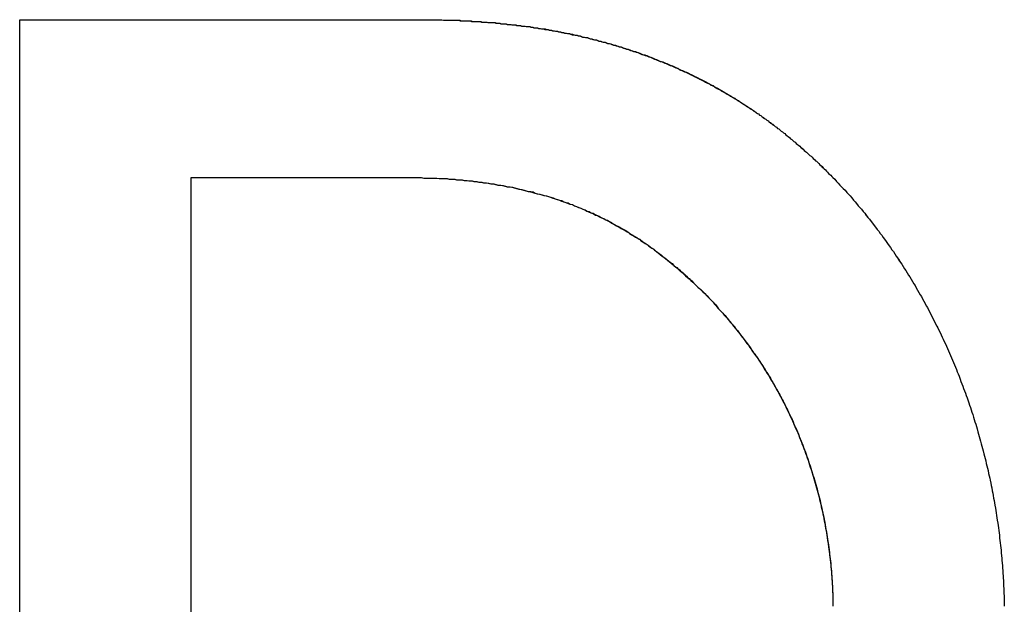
# Model space of a CAD drawing. Extents: x 744 to 2048, y 1140 to 2782.
# Tile 62 of 134: x 894.61 to 896.31, y 2447.52 to 2448.53. Entities that reach past the tile are written whole.
import ezdxf

# ---------------------------------------------------------------- set-up
doc = ezdxf.new("R2010")
doc.units = 0
doc.layers.add('KF_SONA_6_FRONT', color=7, linetype='CONTINUOUS')

# ---------------------------------------------------------------- blocks, each defined once
blk = doc.blocks.new('KF_SONA_6_FRONT')
at = {"layer": 'KF_SONA_6_FRONT'}
for p, q in [((-2.807876, -178.060291), (-2.085746, -178.060291)), ((-2.807876, -180.102467), (-2.807876, -178.060291)), ((-2.807876, -178.060291), (-2.085746, -178.060291)), ((-2.807876, -180.102467), (-2.807876, -178.060291)), ((-2.511023, -179.830113), (-2.511023, -178.333219)), ((-2.511023, -178.333219), (-2.144025, -178.333219)), ((-2.511023, -178.333219), (-2.144025, -178.333219)), ((-2.511023, -179.830113), (-2.511023, -178.333219))]:
    blk.add_line(p, q, dxfattribs=at)
for points in [[(-2.08575, -178.06, 0), (-2.08285, -178.06, 0), (-2.07995, -178.06, 0), (-2.07706, -178.06, 0), (-2.07418, -178.061, 0), (-2.07129, -178.061, 0), (-2.06841, -178.061, 0), (-2.06554, -178.061, 0), (-2.06266, -178.061, 0), (-2.05979, -178.061, 0), (-2.05693, -178.061, 0), (-2.05406, -178.061, 0), (-2.0512, -178.061, 0), (-2.04835, -178.061, 0), (-2.04549, -178.062, 0), (-2.04264, -178.062, 0), (-2.0398, -178.062, 0), (-2.03695, -178.062, 0), (-2.03411, -178.062, 0), (-2.03128, -178.062, 0), (-2.02844, -178.062, 0), (-2.02561, -178.063, 0), (-2.02279, -178.063, 0), (-2.01997, -178.063, 0), (-2.01715, -178.063, 0), (-2.01433, -178.063, 0), (-2.01152, -178.063, 0), (-2.00871, -178.064, 0), (-2.0059, -178.064, 0), (-2.0031, -178.064, 0), (-2.0003, -178.064, 0), (-1.99751, -178.065, 0), (-1.99472, -178.065, 0), (-1.99193, -178.065, 0), (-1.98914, -178.065, 0), (-1.98636, -178.065, 0), (-1.98358, -178.066, 0), (-1.98081, -178.066, 0), (-1.97804, -178.066, 0), (-1.97527, -178.067, 0), (-1.97251, -178.067, 0), (-1.96975, -178.067, 0), (-1.96699, -178.067, 0), (-1.96424, -178.068, 0), (-1.96149, -178.068, 0), (-1.95874, -178.068, 0), (-1.956, -178.069, 0), (-1.95326, -178.069, 0), (-1.95052, -178.069, 0), (-1.94779, -178.07, 0), (-1.94506, -178.07, 0), (-1.94233, -178.07, 0), (-1.93961, -178.071, 0), (-1.93689, -178.071, 0), (-1.93417, -178.071, 0), (-1.93146, -178.072, 0), (-1.92875, -178.072, 0), (-1.92605, -178.072, 0), (-1.92334, -178.073, 0), (-1.92065, -178.073, 0), (-1.91795, -178.074, 0), (-1.91526, -178.074, 0), (-1.91257, -178.074, 0), (-1.90989, -178.075, 0), (-1.90721, -178.075, 0), (-1.90453, -178.076, 0), (-1.90186, -178.076, 0), (-1.89919, -178.077, 0), (-1.89652, -178.077, 0), (-1.89386, -178.077, 0), (-1.8912, -178.078, 0), (-1.88854, -178.078, 0), (-1.88589, -178.079, 0), (-1.88324, -178.079, 0), (-1.88059, -178.08, 0), (-1.87795, -178.08, 0), (-1.87531, -178.081, 0), (-1.87268, -178.081, 0), (-1.87005, -178.082, 0), (-1.86742, -178.082, 0), (-1.86479, -178.083, 0), (-1.86217, -178.083, 0), (-1.85956, -178.084, 0), (-1.85694, -178.084, 0), (-1.85433, -178.085, 0), (-1.85173, -178.086, 0), (-1.84912, -178.086, 0), (-1.84652, -178.087, 0), (-1.84393, -178.087, 0), (-1.84133, -178.088, 0), (-1.83875, -178.088, 0), (-1.83616, -178.089, 0), (-1.83358, -178.09, 0), (-1.831, -178.09, 0), (-1.82843, -178.091, 0), (-1.82585, -178.091, 0), (-1.82329, -178.092, 0), (-1.82072, -178.093, 0), (-1.81816, -178.093, 0), (-1.81561, -178.094, 0), (-1.81305, -178.095, 0), (-1.8105, -178.095, 0), (-1.80796, -178.096, 0), (-1.80542, -178.097, 0), (-1.80288, -178.097, 0), (-1.80034, -178.098, 0), (-1.79781, -178.099, 0), (-1.79528, -178.099, 0), (-1.79276, -178.1, 0), (-1.79024, -178.101, 0), (-1.78772, -178.101, 0), (-1.78521, -178.102, 0), (-1.7827, -178.103, 0), (-1.78019, -178.104, 0), (-1.77769, -178.104, 0), (-1.77519, -178.105, 0), (-1.77269, -178.106, 0), (-1.7702, -178.107, 0), (-1.76771, -178.107, 0), (-1.76523, -178.108, 0), (-1.76275, -178.109, 0), (-1.76027, -178.11, 0), (-1.75779, -178.111, 0), (-1.75532, -178.111, 0), (-1.75286, -178.112, 0), (-1.75039, -178.113, 0), (-1.74794, -178.114, 0), (-1.74548, -178.115, 0), (-1.74303, -178.115, 0), (-1.74058, -178.116, 0), (-1.73813, -178.117, 0), (-1.73569, -178.118, 0), (-1.73326, -178.119, 0), (-1.73082, -178.12, 0), (-1.72839, -178.121, 0), (-1.72597, -178.121, 0), (-1.72354, -178.122, 0), (-1.72112, -178.123, 0), (-1.71871, -178.124, 0), (-1.7163, -178.125, 0), (-1.71389, -178.126, 0), (-1.71149, -178.127, 0), (-1.70908, -178.128, 0), (-1.70669, -178.129, 0), (-1.70429, -178.13, 0), (-1.7019, -178.131, 0), (-1.69952, -178.132, 0), (-1.69714, -178.132, 0), (-1.69476, -178.133, 0), (-1.69238, -178.134, 0), (-1.69001, -178.135, 0), (-1.68764, -178.136, 0), (-1.68528, -178.137, 0), (-1.68292, -178.138, 0), (-1.68056, -178.139, 0), (-1.67821, -178.14, 0), (-1.67586, -178.141, 0), (-1.67352, -178.142, 0), (-1.67117, -178.143, 0), (-1.66884, -178.144, 0), (-1.6665, -178.146, 0), (-1.66417, -178.147, 0), (-1.66184, -178.148, 0), (-1.65952, -178.149, 0), (-1.6572, -178.15, 0), (-1.65489, -178.151, 0), (-1.65257, -178.152, 0), (-1.65026, -178.153, 0), (-1.64796, -178.154, 0), (-1.64566, -178.155, 0), (-1.64336, -178.156, 0), (-1.64107, -178.157, 0), (-1.63878, -178.159, 0), (-1.63649, -178.16, 0), (-1.63421, -178.161, 0), (-1.63193, -178.162, 0), (-1.62966, -178.163, 0), (-1.62739, -178.164, 0), (-1.62512, -178.165, 0), (-1.62285, -178.167, 0), (-1.62059, -178.168, 0), (-1.61834, -178.169, 0), (-1.61609, -178.17, 0), (-1.61384, -178.171, 0), (-1.61159, -178.173, 0), (-1.60935, -178.174, 0), (-1.60711, -178.175, 0), (-1.60488, -178.176, 0), (-1.60265, -178.178, 0), (-1.60042, -178.179, 0), (-1.5982, -178.18, 0), (-1.59598, -178.181, 0), (-1.59377, -178.183, 0), (-1.59155, -178.184, 0), (-1.58935, -178.185, 0), (-1.58714, -178.186, 0), (-1.58494, -178.188, 0), (-1.58275, -178.189, 0), (-1.58055, -178.19, 0), (-1.57836, -178.192, 0), (-1.57618, -178.193, 0), (-1.574, -178.194, 0), (-1.57182, -178.195, 0), (-1.56965, -178.197, 0), (-1.56748, -178.198, 0), (-1.56531, -178.2, 0), (-1.56315, -178.201, 0), (-1.56099, -178.202, 0), (-1.55883, -178.204, 0), (-1.55668, -178.205, 0), (-1.55453, -178.206, 0), (-1.55239, -178.208, 0), (-1.55025, -178.209, 0), (-1.54811, -178.211, 0), (-1.54598, -178.212, 0), (-1.54385, -178.213, 0), (-1.54172, -178.215, 0), (-1.5396, -178.216, 0), (-1.53748, -178.218, 0), (-1.53537, -178.219, 0), (-1.53326, -178.221, 0), (-1.53115, -178.222, 0), (-1.52905, -178.223, 0), (-1.52695, -178.225, 0), (-1.52485, -178.226, 0), (-1.52276, -178.228, 0), (-1.52067, -178.229, 0), (-1.51859, -178.231, 0), (-1.51651, -178.232, 0), (-1.51443, -178.234, 0), (-1.51236, -178.235, 0), (-1.51029, -178.237, 0), (-1.50822, -178.239, 0), (-1.50616, -178.24, 0), (-1.5041, -178.242, 0), (-1.50205, -178.243, 0), (-1.5, -178.245, 0), (-1.49795, -178.246, 0), (-1.49591, -178.248, 0), (-1.49387, -178.249, 0), (-1.49183, -178.251, 0), (-1.4898, -178.253, 0), (-1.48777, -178.254, 0), (-1.48575, -178.256, 0), (-1.48372, -178.257, 0), (-1.48171, -178.259, 0), (-1.47969, -178.261, 0), (-1.47768, -178.262, 0), (-1.47568, -178.264, 0), (-1.47367, -178.266, 0), (-1.47167, -178.267, 0), (-1.46968, -178.269, 0), (-1.46769, -178.271, 0), (-1.4657, -178.272, 0), (-1.46371, -178.274, 0), (-1.46173, -178.276, 0), (-1.45976, -178.277, 0), (-1.45778, -178.279, 0), (-1.45581, -178.281, 0), (-1.45385, -178.282, 0), (-1.45188, -178.284, 0), (-1.44993, -178.286, 0), (-1.44797, -178.288, 0), (-1.44602, -178.289, 0), (-1.44407, -178.291, 0), (-1.44213, -178.293, 0), (-1.44019, -178.295, 0), (-1.43825, -178.296, 0), (-1.43632, -178.298, 0), (-1.43439, -178.3, 0), (-1.43246, -178.302, 0), (-1.43054, -178.304, 0), (-1.42862, -178.305, 0), (-1.4267, -178.307, 0), (-1.42479, -178.309, 0), (-1.42288, -178.311, 0), (-1.42098, -178.313, 0), (-1.41908, -178.314, 0), (-1.41718, -178.316, 0), (-1.41529, -178.318, 0), (-1.4134, -178.32, 0), (-1.41151, -178.322, 0), (-1.40963, -178.324, 0), (-1.40775, -178.326, 0), (-1.40587, -178.328, 0), (-1.404, -178.329, 0), (-1.40213, -178.331, 0), (-1.40027, -178.333, 0)], [(-2.08575, -178.06, 0), (-2.08289, -178.06, 0), (-2.08005, -178.06, 0), (-2.0772, -178.06, 0), (-2.07436, -178.061, 0), (-2.07152, -178.061, 0), (-2.06868, -178.061, 0), (-2.06585, -178.061, 0), (-2.06302, -178.061, 0), (-2.06019, -178.061, 0), (-2.05736, -178.061, 0), (-2.05454, -178.061, 0), (-2.05172, -178.061, 0), (-2.0489, -178.061, 0), (-2.04608, -178.061, 0), (-2.04327, -178.062, 0), (-2.04046, -178.062, 0), (-2.03765, -178.062, 0), (-2.03485, -178.062, 0), (-2.03205, -178.062, 0), (-2.02925, -178.062, 0), (-2.02645, -178.062, 0), (-2.02366, -178.063, 0), (-2.02087, -178.063, 0), (-2.01808, -178.063, 0), (-2.0153, -178.063, 0), (-2.01252, -178.063, 0), (-2.00974, -178.063, 0), (-2.00696, -178.064, 0), (-2.00419, -178.064, 0), (-2.00142, -178.064, 0), (-1.99865, -178.064, 0), (-1.99588, -178.065, 0), (-1.99312, -178.065, 0), (-1.99036, -178.065, 0), (-1.98761, -178.065, 0), (-1.98485, -178.065, 0), (-1.9821, -178.066, 0), (-1.97935, -178.066, 0), (-1.97661, -178.066, 0), (-1.97387, -178.067, 0), (-1.97113, -178.067, 0), (-1.96839, -178.067, 0), (-1.96566, -178.067, 0), (-1.96293, -178.068, 0), (-1.9602, -178.068, 0), (-1.95748, -178.068, 0), (-1.95476, -178.069, 0), (-1.95204, -178.069, 0), (-1.94932, -178.069, 0), (-1.94661, -178.07, 0), (-1.9439, -178.07, 0), (-1.94119, -178.07, 0), (-1.93849, -178.071, 0), (-1.93579, -178.071, 0), (-1.93309, -178.071, 0), (-1.93039, -178.072, 0), (-1.9277, -178.072, 0), (-1.92501, -178.072, 0), (-1.92233, -178.073, 0), (-1.91964, -178.073, 0), (-1.91696, -178.074, 0), (-1.91429, -178.074, 0), (-1.91161, -178.074, 0), (-1.90894, -178.075, 0), (-1.90627, -178.075, 0), (-1.90361, -178.076, 0), (-1.90095, -178.076, 0), (-1.89829, -178.076, 0), (-1.89563, -178.077, 0), (-1.89298, -178.077, 0), (-1.89033, -178.078, 0), (-1.88768, -178.078, 0), (-1.88504, -178.079, 0), (-1.8824, -178.079, 0), (-1.87976, -178.08, 0), (-1.87713, -178.08, 0), (-1.8745, -178.081, 0), (-1.87187, -178.081, 0), (-1.86924, -178.082, 0), (-1.86662, -178.082, 0), (-1.864, -178.083, 0), (-1.86139, -178.083, 0), (-1.85878, -178.084, 0), (-1.85617, -178.084, 0), (-1.85356, -178.085, 0), (-1.85096, -178.085, 0), (-1.84836, -178.086, 0), (-1.84576, -178.087, 0), (-1.84317, -178.087, 0), (-1.84058, -178.088, 0), (-1.83799, -178.088, 0), (-1.83541, -178.089, 0), (-1.83283, -178.09, 0), (-1.83025, -178.09, 0), (-1.82768, -178.091, 0), (-1.8251, -178.091, 0), (-1.82254, -178.092, 0), (-1.81997, -178.093, 0), (-1.81741, -178.093, 0), (-1.81485, -178.094, 0), (-1.8123, -178.095, 0), (-1.80975, -178.095, 0), (-1.8072, -178.096, 0), (-1.80465, -178.097, 0), (-1.80211, -178.097, 0), (-1.79958, -178.098, 0), (-1.79704, -178.099, 0), (-1.79451, -178.099, 0), (-1.79198, -178.1, 0), (-1.78946, -178.101, 0), (-1.78693, -178.101, 0), (-1.78442, -178.102, 0), (-1.7819, -178.103, 0), (-1.77939, -178.104, 0), (-1.77688, -178.104, 0), (-1.77438, -178.105, 0), (-1.77188, -178.106, 0), (-1.76938, -178.107, 0), (-1.76688, -178.107, 0), (-1.76439, -178.108, 0), (-1.7619, -178.109, 0), (-1.75942, -178.11, 0), (-1.75694, -178.111, 0), (-1.75446, -178.111, 0), (-1.75199, -178.112, 0), (-1.74952, -178.113, 0), (-1.74705, -178.114, 0), (-1.74459, -178.115, 0), (-1.74213, -178.115, 0), (-1.73967, -178.116, 0), (-1.73722, -178.117, 0), (-1.73477, -178.118, 0), (-1.73232, -178.119, 0), (-1.72988, -178.12, 0), (-1.72744, -178.121, 0), (-1.725, -178.122, 0), (-1.72257, -178.122, 0), (-1.72014, -178.123, 0), (-1.71772, -178.124, 0), (-1.71529, -178.125, 0), (-1.71288, -178.126, 0), (-1.71046, -178.127, 0), (-1.70805, -178.128, 0), (-1.70564, -178.129, 0), (-1.70324, -178.13, 0), (-1.70084, -178.131, 0), (-1.69844, -178.132, 0), (-1.69605, -178.133, 0), (-1.69366, -178.134, 0), (-1.69127, -178.135, 0), (-1.68889, -178.136, 0), (-1.68651, -178.137, 0), (-1.68414, -178.138, 0), (-1.68176, -178.139, 0), (-1.6794, -178.14, 0), (-1.67703, -178.141, 0), (-1.67467, -178.142, 0), (-1.67231, -178.143, 0), (-1.66996, -178.144, 0), (-1.66761, -178.145, 0), (-1.66527, -178.146, 0), (-1.66292, -178.147, 0), (-1.66058, -178.148, 0), (-1.65825, -178.149, 0), (-1.65592, -178.15, 0), (-1.65359, -178.151, 0), (-1.65127, -178.152, 0), (-1.64895, -178.153, 0), (-1.64663, -178.155, 0), (-1.64432, -178.156, 0), (-1.64201, -178.157, 0), (-1.6397, -178.158, 0), (-1.6374, -178.159, 0), (-1.6351, -178.16, 0), (-1.63281, -178.161, 0), (-1.63052, -178.163, 0), (-1.62823, -178.164, 0), (-1.62595, -178.165, 0), (-1.62367, -178.166, 0), (-1.62139, -178.167, 0), (-1.61912, -178.168, 0), (-1.61686, -178.17, 0), (-1.61459, -178.171, 0), (-1.61233, -178.172, 0), (-1.61007, -178.173, 0), (-1.60782, -178.174, 0), (-1.60557, -178.176, 0), (-1.60333, -178.177, 0), (-1.60109, -178.178, 0), (-1.59885, -178.179, 0), (-1.59662, -178.181, 0), (-1.59439, -178.182, 0), (-1.59216, -178.183, 0), (-1.58994, -178.185, 0), (-1.58772, -178.186, 0), (-1.58551, -178.187, 0), (-1.58329, -178.188, 0), (-1.58109, -178.19, 0), (-1.57888, -178.191, 0), (-1.57669, -178.192, 0), (-1.57449, -178.194, 0), (-1.5723, -178.195, 0), (-1.57011, -178.196, 0), (-1.56793, -178.198, 0), (-1.56575, -178.199, 0), (-1.56357, -178.2, 0), (-1.5614, -178.202, 0), (-1.55923, -178.203, 0), (-1.55707, -178.205, 0), (-1.55491, -178.206, 0), (-1.55275, -178.207, 0), (-1.5506, -178.209, 0), (-1.54845, -178.21, 0), (-1.5463, -178.212, 0), (-1.54416, -178.213, 0), (-1.54203, -178.214, 0), (-1.53989, -178.216, 0), (-1.53776, -178.217, 0), (-1.53564, -178.219, 0), (-1.53352, -178.22, 0), (-1.5314, -178.222, 0), (-1.52929, -178.223, 0), (-1.52718, -178.225, 0), (-1.52507, -178.226, 0), (-1.52297, -178.228, 0), (-1.52087, -178.229, 0), (-1.51878, -178.231, 0), (-1.51669, -178.232, 0), (-1.5146, -178.234, 0), (-1.51252, -178.235, 0), (-1.51044, -178.237, 0), (-1.50836, -178.238, 0), (-1.50629, -178.24, 0), (-1.50423, -178.241, 0), (-1.50216, -178.243, 0), (-1.50011, -178.245, 0), (-1.49805, -178.246, 0), (-1.496, -178.248, 0), (-1.49395, -178.249, 0), (-1.49191, -178.251, 0), (-1.48987, -178.253, 0), (-1.48783, -178.254, 0), (-1.4858, -178.256, 0), (-1.48377, -178.257, 0), (-1.48175, -178.259, 0), (-1.47973, -178.261, 0), (-1.47772, -178.262, 0), (-1.4757, -178.264, 0), (-1.4737, -178.266, 0), (-1.47169, -178.267, 0), (-1.46969, -178.269, 0), (-1.4677, -178.271, 0), (-1.4657, -178.272, 0), (-1.46371, -178.274, 0), (-1.46173, -178.276, 0), (-1.45975, -178.277, 0), (-1.45777, -178.279, 0), (-1.4558, -178.281, 0), (-1.45383, -178.282, 0), (-1.45186, -178.284, 0), (-1.4499, -178.286, 0), (-1.44795, -178.288, 0), (-1.44599, -178.289, 0), (-1.44404, -178.291, 0), (-1.4421, -178.293, 0), (-1.44016, -178.295, 0), (-1.43822, -178.296, 0), (-1.43628, -178.298, 0), (-1.43435, -178.3, 0), (-1.43243, -178.302, 0), (-1.4305, -178.304, 0), (-1.42859, -178.305, 0), (-1.42667, -178.307, 0), (-1.42476, -178.309, 0), (-1.42285, -178.311, 0), (-1.42095, -178.313, 0), (-1.41905, -178.315, 0), (-1.41716, -178.316, 0), (-1.41526, -178.318, 0), (-1.41338, -178.32, 0), (-1.41149, -178.322, 0), (-1.40961, -178.324, 0), (-1.40773, -178.326, 0), (-1.40586, -178.328, 0), (-1.40399, -178.329, 0), (-1.40213, -178.331, 0), (-1.40027, -178.333, 0)], [(-2.14403, -178.333, 0), (-2.13946, -178.333, 0), (-2.13491, -178.333, 0), (-2.13036, -178.333, 0), (-2.12583, -178.333, 0), (-2.12131, -178.333, 0), (-2.1168, -178.333, 0), (-2.11231, -178.333, 0), (-2.10782, -178.334, 0), (-2.10335, -178.334, 0), (-2.09889, -178.334, 0), (-2.09444, -178.334, 0), (-2.09001, -178.334, 0), (-2.08559, -178.334, 0), (-2.08117, -178.335, 0), (-2.07678, -178.335, 0), (-2.07239, -178.335, 0), (-2.06802, -178.335, 0), (-2.06366, -178.336, 0), (-2.05931, -178.336, 0), (-2.05497, -178.336, 0), (-2.05065, -178.337, 0), (-2.04634, -178.337, 0), (-2.04205, -178.337, 0), (-2.03776, -178.338, 0), (-2.03349, -178.338, 0), (-2.02924, -178.339, 0), (-2.02499, -178.339, 0), (-2.02076, -178.34, 0), (-2.01654, -178.34, 0), (-2.01234, -178.341, 0), (-2.00814, -178.341, 0), (-2.00397, -178.342, 0), (-1.9998, -178.342, 0), (-1.99565, -178.343, 0), (-1.99151, -178.344, 0), (-1.98739, -178.344, 0), (-1.98327, -178.345, 0), (-1.97917, -178.346, 0), (-1.97509, -178.346, 0), (-1.97102, -178.347, 0), (-1.96696, -178.348, 0), (-1.96291, -178.349, 0), (-1.95888, -178.349, 0), (-1.95486, -178.35, 0), (-1.95086, -178.351, 0), (-1.94687, -178.352, 0), (-1.94289, -178.353, 0), (-1.93892, -178.354, 0), (-1.93497, -178.355, 0), (-1.93103, -178.356, 0), (-1.92711, -178.357, 0), (-1.92319, -178.357, 0), (-1.91929, -178.358, 0), (-1.91541, -178.36, 0), (-1.91154, -178.361, 0), (-1.90768, -178.362, 0), (-1.90383, -178.363, 0), (-1.9, -178.364, 0), (-1.89617, -178.365, 0), (-1.89237, -178.366, 0), (-1.88857, -178.367, 0), (-1.88479, -178.368, 0), (-1.88102, -178.37, 0), (-1.87727, -178.371, 0), (-1.87352, -178.372, 0), (-1.86979, -178.373, 0), (-1.86607, -178.375, 0), (-1.86237, -178.376, 0), (-1.85867, -178.377, 0), (-1.85499, -178.379, 0), (-1.85132, -178.38, 0), (-1.84767, -178.382, 0), (-1.84402, -178.383, 0), (-1.84039, -178.385, 0), (-1.83677, -178.386, 0), (-1.83316, -178.388, 0), (-1.82956, -178.389, 0), (-1.82598, -178.391, 0), (-1.8224, -178.392, 0), (-1.81884, -178.394, 0), (-1.81529, -178.395, 0), (-1.81175, -178.397, 0), (-1.80822, -178.399, 0), (-1.80471, -178.4, 0), (-1.8012, -178.402, 0), (-1.79771, -178.404, 0), (-1.79422, -178.406, 0), (-1.79075, -178.407, 0), (-1.78729, -178.409, 0), (-1.78383, -178.411, 0), (-1.78039, -178.413, 0), (-1.77696, -178.415, 0), (-1.77354, -178.417, 0), (-1.77013, -178.419, 0), (-1.76673, -178.421, 0), (-1.76334, -178.423, 0), (-1.75995, -178.425, 0), (-1.75658, -178.427, 0), (-1.75322, -178.429, 0), (-1.74987, -178.431, 0), (-1.74652, -178.433, 0), (-1.74319, -178.435, 0), (-1.73986, -178.437, 0), (-1.73655, -178.439, 0), (-1.73324, -178.441, 0), (-1.72995, -178.444, 0), (-1.72666, -178.446, 0), (-1.72338, -178.448, 0), (-1.72012, -178.45, 0), (-1.71686, -178.453, 0), (-1.71361, -178.455, 0), (-1.71037, -178.457, 0), (-1.70714, -178.46, 0), (-1.70392, -178.462, 0), (-1.70071, -178.465, 0), (-1.69751, -178.467, 0), (-1.69432, -178.47, 0), (-1.69114, -178.472, 0), (-1.68797, -178.475, 0), (-1.68481, -178.477, 0), (-1.68166, -178.48, 0), (-1.67852, -178.482, 0), (-1.67539, -178.485, 0), (-1.67227, -178.488, 0), (-1.66916, -178.49, 0), (-1.66606, -178.493, 0), (-1.66297, -178.496, 0), (-1.6599, -178.498, 0), (-1.65683, -178.501, 0), (-1.65378, -178.504, 0), (-1.65074, -178.507, 0), (-1.64771, -178.509, 0), (-1.64469, -178.512, 0), (-1.64168, -178.515, 0), (-1.63869, -178.518, 0), (-1.63571, -178.521, 0), (-1.63274, -178.524, 0), (-1.62978, -178.526, 0), (-1.62684, -178.529, 0), (-1.6239, -178.532, 0), (-1.62099, -178.535, 0), (-1.61808, -178.538, 0), (-1.61519, -178.541, 0), (-1.61231, -178.544, 0), (-1.60945, -178.547, 0), (-1.6066, -178.55, 0), (-1.60377, -178.553, 0), (-1.60094, -178.557, 0), (-1.59814, -178.56, 0), (-1.59535, -178.563, 0), (-1.59257, -178.566, 0), (-1.58981, -178.569, 0), (-1.58707, -178.572, 0), (-1.58434, -178.575, 0), (-1.58162, -178.579, 0), (-1.57893, -178.582, 0), (-1.57624, -178.585, 0), (-1.57358, -178.588, 0), (-1.57093, -178.591, 0), (-1.5683, -178.595, 0), (-1.56569, -178.598, 0), (-1.56309, -178.601, 0), (-1.56052, -178.605, 0), (-1.55796, -178.608, 0), (-1.55541, -178.611, 0), (-1.55289, -178.615, 0), (-1.55038, -178.618, 0), (-1.5479, -178.621, 0), (-1.54543, -178.625, 0), (-1.54298, -178.628, 0), (-1.54055, -178.632, 0), (-1.53814, -178.635, 0), (-1.53575, -178.638, 0), (-1.53338, -178.642, 0), (-1.53103, -178.645, 0), (-1.5287, -178.649, 0), (-1.52639, -178.652, 0), (-1.5241, -178.656, 0), (-1.52183, -178.659, 0), (-1.51958, -178.663, 0), (-1.51735, -178.666, 0), (-1.51514, -178.67, 0), (-1.51295, -178.673, 0), (-1.51079, -178.677, 0), (-1.50864, -178.68, 0), (-1.50651, -178.684, 0), (-1.50441, -178.688, 0), (-1.50232, -178.691, 0), (-1.50026, -178.695, 0), (-1.49822, -178.699, 0), (-1.49619, -178.702, 0), (-1.49419, -178.706, 0), (-1.49221, -178.709, 0), (-1.49026, -178.713, 0), (-1.48832, -178.717, 0), (-1.4864, -178.72, 0), (-1.48451, -178.724, 0), (-1.48263, -178.728, 0), (-1.48078, -178.732, 0), (-1.47894, -178.735, 0), (-1.47713, -178.739, 0), (-1.47534, -178.743, 0), (-1.47357, -178.747, 0), (-1.47182, -178.75, 0), (-1.47009, -178.754, 0), (-1.46838, -178.758, 0), (-1.4667, -178.762, 0), (-1.46503, -178.766, 0), (-1.46338, -178.769, 0), (-1.46176, -178.773, 0), (-1.46015, -178.777, 0), (-1.45857, -178.781, 0), (-1.45701, -178.785, 0), (-1.45547, -178.789, 0), (-1.45394, -178.792, 0), (-1.45244, -178.796, 0), (-1.45096, -178.8, 0), (-1.4495, -178.804, 0), (-1.44807, -178.808, 0), (-1.44665, -178.812, 0), (-1.44525, -178.816, 0), (-1.44387, -178.82, 0), (-1.44252, -178.824, 0), (-1.44118, -178.828, 0), (-1.43987, -178.832, 0), (-1.43858, -178.836, 0), (-1.4373, -178.84, 0), (-1.43605, -178.844, 0), (-1.43482, -178.848, 0), (-1.43361, -178.852, 0), (-1.43242, -178.856, 0), (-1.43125, -178.86, 0), (-1.43011, -178.864, 0), (-1.42898, -178.868, 0), (-1.42787, -178.872, 0), (-1.42679, -178.876, 0), (-1.42572, -178.88, 0), (-1.42468, -178.884, 0), (-1.42366, -178.888, 0), (-1.42266, -178.892, 0), (-1.42168, -178.896, 0), (-1.42072, -178.901, 0), (-1.41979, -178.905, 0), (-1.41887, -178.909, 0), (-1.41798, -178.913, 0), (-1.4171, -178.917, 0), (-1.41625, -178.921, 0), (-1.41542, -178.925, 0), (-1.41461, -178.93, 0), (-1.41382, -178.934, 0), (-1.41306, -178.938, 0), (-1.41231, -178.942, 0), (-1.41159, -178.946, 0), (-1.41089, -178.951, 0), (-1.41021, -178.955, 0), (-1.40955, -178.959, 0), (-1.40891, -178.963, 0), (-1.4083, -178.967, 0), (-1.40771, -178.972, 0), (-1.40714, -178.976, 0), (-1.40659, -178.98, 0), (-1.40606, -178.984, 0), (-1.40556, -178.989, 0), (-1.40508, -178.993, 0), (-1.40462, -178.997, 0), (-1.40418, -179.001, 0), (-1.40376, -179.006, 0), (-1.40337, -179.01, 0), (-1.403, -179.014, 0), (-1.40265, -179.019, 0), (-1.40233, -179.023, 0), (-1.40203, -179.027, 0), (-1.40175, -179.031, 0), (-1.40149, -179.036, 0), (-1.40126, -179.04, 0), (-1.40104, -179.044, 0), (-1.40086, -179.049, 0), (-1.40069, -179.053, 0), (-1.40055, -179.057, 0), (-1.40043, -179.062, 0), (-1.40034, -179.066, 0), (-1.40027, -179.07, 0), (-1.40022, -179.075, 0)], [(-2.14403, -178.333, 0), (-2.13954, -178.333, 0), (-2.13507, -178.333, 0), (-2.1306, -178.333, 0), (-2.12614, -178.333, 0), (-2.12169, -178.333, 0), (-2.11724, -178.333, 0), (-2.11281, -178.333, 0), (-2.10838, -178.334, 0), (-2.10397, -178.334, 0), (-2.09956, -178.334, 0), (-2.09516, -178.334, 0), (-2.09077, -178.334, 0), (-2.08639, -178.334, 0), (-2.08202, -178.335, 0), (-2.07765, -178.335, 0), (-2.0733, -178.335, 0), (-2.06896, -178.335, 0), (-2.06463, -178.336, 0), (-2.0603, -178.336, 0), (-2.05599, -178.336, 0), (-2.05169, -178.337, 0), (-2.0474, -178.337, 0), (-2.04312, -178.337, 0), (-2.03884, -178.338, 0), (-2.03458, -178.338, 0), (-2.03034, -178.339, 0), (-2.0261, -178.339, 0), (-2.02187, -178.34, 0), (-2.01765, -178.34, 0), (-2.01345, -178.341, 0), (-2.00925, -178.341, 0), (-2.00507, -178.342, 0), (-2.0009, -178.342, 0), (-1.99674, -178.343, 0), (-1.99259, -178.344, 0), (-1.98846, -178.344, 0), (-1.98433, -178.345, 0), (-1.98022, -178.346, 0), (-1.97612, -178.346, 0), (-1.97203, -178.347, 0), (-1.96795, -178.348, 0), (-1.96389, -178.349, 0), (-1.95983, -178.349, 0), (-1.95579, -178.35, 0), (-1.95176, -178.351, 0), (-1.94774, -178.352, 0), (-1.94374, -178.353, 0), (-1.93975, -178.354, 0), (-1.93577, -178.355, 0), (-1.9318, -178.356, 0), (-1.92784, -178.357, 0), (-1.9239, -178.358, 0), (-1.91997, -178.359, 0), (-1.91605, -178.36, 0), (-1.91214, -178.361, 0), (-1.90825, -178.362, 0), (-1.90436, -178.363, 0), (-1.90049, -178.364, 0), (-1.89664, -178.365, 0), (-1.89279, -178.366, 0), (-1.88896, -178.367, 0), (-1.88514, -178.369, 0), (-1.88133, -178.37, 0), (-1.87754, -178.371, 0), (-1.87375, -178.372, 0), (-1.86998, -178.374, 0), (-1.86623, -178.375, 0), (-1.86248, -178.376, 0), (-1.85875, -178.378, 0), (-1.85502, -178.379, 0), (-1.85131, -178.38, 0), (-1.84762, -178.382, 0), (-1.84393, -178.383, 0), (-1.84026, -178.385, 0), (-1.8366, -178.386, 0), (-1.83295, -178.388, 0), (-1.82931, -178.389, 0), (-1.82568, -178.391, 0), (-1.82207, -178.393, 0), (-1.81847, -178.394, 0), (-1.81488, -178.396, 0), (-1.8113, -178.398, 0), (-1.80773, -178.399, 0), (-1.80418, -178.401, 0), (-1.80063, -178.403, 0), (-1.7971, -178.404, 0), (-1.79358, -178.406, 0), (-1.79007, -178.408, 0), (-1.78657, -178.41, 0), (-1.78308, -178.412, 0), (-1.7796, -178.414, 0), (-1.77613, -178.416, 0), (-1.77268, -178.417, 0), (-1.76923, -178.419, 0), (-1.7658, -178.421, 0), (-1.76237, -178.423, 0), (-1.75896, -178.425, 0), (-1.75555, -178.427, 0), (-1.75216, -178.43, 0), (-1.74878, -178.432, 0), (-1.7454, -178.434, 0), (-1.74204, -178.436, 0), (-1.73869, -178.438, 0), (-1.73535, -178.44, 0), (-1.73201, -178.443, 0), (-1.72869, -178.445, 0), (-1.72538, -178.447, 0), (-1.72208, -178.449, 0), (-1.71879, -178.452, 0), (-1.71551, -178.454, 0), (-1.71224, -178.456, 0), (-1.70898, -178.459, 0), (-1.70573, -178.461, 0), (-1.70249, -178.464, 0), (-1.69926, -178.466, 0), (-1.69605, -178.469, 0), (-1.69284, -178.471, 0), (-1.68964, -178.474, 0), (-1.68646, -178.476, 0), (-1.68328, -178.479, 0), (-1.68012, -178.481, 0), (-1.67697, -178.484, 0), (-1.67383, -178.487, 0), (-1.6707, -178.489, 0), (-1.66758, -178.492, 0), (-1.66447, -178.495, 0), (-1.66138, -178.497, 0), (-1.6583, -178.5, 0), (-1.65523, -178.503, 0), (-1.65217, -178.506, 0), (-1.64912, -178.508, 0), (-1.64609, -178.511, 0), (-1.64307, -178.514, 0), (-1.64006, -178.517, 0), (-1.63707, -178.52, 0), (-1.63409, -178.523, 0), (-1.63112, -178.525, 0), (-1.62816, -178.528, 0), (-1.62522, -178.531, 0), (-1.62229, -178.534, 0), (-1.61938, -178.537, 0), (-1.61648, -178.54, 0), (-1.6136, -178.543, 0), (-1.61072, -178.546, 0), (-1.60787, -178.549, 0), (-1.60503, -178.552, 0), (-1.6022, -178.555, 0), (-1.59939, -178.559, 0), (-1.59659, -178.562, 0), (-1.59381, -178.565, 0), (-1.59105, -178.568, 0), (-1.5883, -178.571, 0), (-1.58556, -178.574, 0), (-1.58285, -178.577, 0), (-1.58015, -178.581, 0), (-1.57746, -178.584, 0), (-1.57479, -178.587, 0), (-1.57214, -178.59, 0), (-1.56951, -178.594, 0), (-1.5669, -178.597, 0), (-1.5643, -178.6, 0), (-1.56172, -178.603, 0), (-1.55915, -178.607, 0), (-1.55661, -178.61, 0), (-1.55408, -178.613, 0), (-1.55158, -178.617, 0), (-1.54909, -178.62, 0), (-1.54662, -178.623, 0), (-1.54417, -178.627, 0), (-1.54173, -178.63, 0), (-1.53932, -178.634, 0), (-1.53693, -178.637, 0), (-1.53456, -178.641, 0), (-1.5322, -178.644, 0), (-1.52987, -178.647, 0), (-1.52755, -178.651, 0), (-1.52526, -178.654, 0), (-1.52299, -178.658, 0), (-1.52073, -178.661, 0), (-1.5185, -178.665, 0), (-1.51629, -178.668, 0), (-1.51409, -178.672, 0), (-1.51192, -178.675, 0), (-1.50977, -178.679, 0), (-1.50764, -178.683, 0), (-1.50553, -178.686, 0), (-1.50344, -178.69, 0), (-1.50137, -178.693, 0), (-1.49932, -178.697, 0), (-1.4973, -178.701, 0), (-1.49529, -178.704, 0), (-1.4933, -178.708, 0), (-1.49134, -178.712, 0), (-1.4894, -178.715, 0), (-1.48747, -178.719, 0), (-1.48557, -178.723, 0), (-1.48369, -178.726, 0), (-1.48183, -178.73, 0), (-1.47999, -178.734, 0), (-1.47817, -178.737, 0), (-1.47638, -178.741, 0), (-1.4746, -178.745, 0), (-1.47284, -178.749, 0), (-1.47111, -178.752, 0), (-1.46939, -178.756, 0), (-1.4677, -178.76, 0), (-1.46603, -178.764, 0), (-1.46437, -178.768, 0), (-1.46274, -178.771, 0), (-1.46113, -178.775, 0), (-1.45954, -178.779, 0), (-1.45797, -178.783, 0), (-1.45642, -178.787, 0), (-1.45489, -178.791, 0), (-1.45338, -178.795, 0), (-1.4519, -178.798, 0), (-1.45043, -178.802, 0), (-1.44898, -178.806, 0), (-1.44756, -178.81, 0), (-1.44615, -178.814, 0), (-1.44477, -178.818, 0), (-1.4434, -178.822, 0), (-1.44206, -178.826, 0), (-1.44074, -178.83, 0), (-1.43944, -178.834, 0), (-1.43816, -178.838, 0), (-1.4369, -178.842, 0), (-1.43566, -178.846, 0), (-1.43444, -178.85, 0), (-1.43324, -178.854, 0), (-1.43206, -178.858, 0), (-1.43091, -178.862, 0), (-1.42977, -178.866, 0), (-1.42865, -178.87, 0), (-1.42756, -178.874, 0), (-1.42649, -178.878, 0), (-1.42543, -178.882, 0), (-1.4244, -178.886, 0), (-1.42339, -178.89, 0), (-1.4224, -178.894, 0), (-1.42143, -178.898, 0), (-1.42049, -178.903, 0), (-1.41956, -178.907, 0), (-1.41865, -178.911, 0), (-1.41777, -178.915, 0), (-1.4169, -178.919, 0), (-1.41606, -178.923, 0), (-1.41524, -178.927, 0), (-1.41444, -178.931, 0), (-1.41366, -178.936, 0), (-1.41291, -178.94, 0), (-1.41217, -178.944, 0), (-1.41146, -178.948, 0), (-1.41076, -178.952, 0), (-1.41009, -178.956, 0), (-1.40944, -178.961, 0), (-1.40881, -178.965, 0), (-1.40821, -178.969, 0), (-1.40762, -178.973, 0), (-1.40706, -178.977, 0), (-1.40652, -178.982, 0), (-1.406, -178.986, 0), (-1.4055, -178.99, 0), (-1.40502, -178.994, 0), (-1.40457, -178.999, 0), (-1.40414, -179.003, 0), (-1.40373, -179.007, 0), (-1.40334, -179.011, 0), (-1.40297, -179.016, 0), (-1.40263, -179.02, 0), (-1.40231, -179.024, 0), (-1.40201, -179.028, 0), (-1.40173, -179.032, 0), (-1.40148, -179.037, 0), (-1.40125, -179.041, 0), (-1.40104, -179.045, 0), (-1.40086, -179.05, 0), (-1.40069, -179.054, 0), (-1.40055, -179.058, 0), (-1.40044, -179.062, 0), (-1.40034, -179.067, 0), (-1.40027, -179.071, 0), (-1.40022, -179.075, 0)], [(-1.40027, -178.333, 0), (-1.39724, -178.336, 0), (-1.39423, -178.34, 0), (-1.39123, -178.343, 0), (-1.38825, -178.346, 0), (-1.38528, -178.349, 0), (-1.38233, -178.352, 0), (-1.37939, -178.355, 0), (-1.37647, -178.359, 0), (-1.37356, -178.362, 0), (-1.37066, -178.365, 0), (-1.36778, -178.368, 0), (-1.36492, -178.372, 0), (-1.36207, -178.375, 0), (-1.35924, -178.378, 0), (-1.35642, -178.382, 0), (-1.35361, -178.385, 0), (-1.35082, -178.388, 0), (-1.34805, -178.392, 0), (-1.34529, -178.395, 0), (-1.34254, -178.399, 0), (-1.33981, -178.402, 0), (-1.3371, -178.405, 0), (-1.3344, -178.409, 0), (-1.33171, -178.412, 0), (-1.32904, -178.416, 0), (-1.32638, -178.419, 0), (-1.32374, -178.423, 0), (-1.32112, -178.426, 0), (-1.31851, -178.43, 0), (-1.31591, -178.433, 0), (-1.31333, -178.437, 0), (-1.31077, -178.44, 0), (-1.30822, -178.444, 0), (-1.30568, -178.447, 0), (-1.30317, -178.451, 0), (-1.30066, -178.454, 0), (-1.29817, -178.458, 0), (-1.2957, -178.461, 0), (-1.29324, -178.465, 0), (-1.2908, -178.469, 0), (-1.28837, -178.472, 0), (-1.28595, -178.476, 0), (-1.28356, -178.48, 0), (-1.28117, -178.483, 0), (-1.27881, -178.487, 0), (-1.27646, -178.491, 0), (-1.27412, -178.494, 0), (-1.2718, -178.498, 0), (-1.26949, -178.502, 0), (-1.2672, -178.505, 0), (-1.26493, -178.509, 0), (-1.26267, -178.513, 0), (-1.26042, -178.517, 0), (-1.25819, -178.52, 0), (-1.25598, -178.524, 0), (-1.25378, -178.528, 0), (-1.2516, -178.532, 0), (-1.24943, -178.536, 0), (-1.24728, -178.539, 0), (-1.24514, -178.543, 0), (-1.24302, -178.547, 0), (-1.24092, -178.551, 0), (-1.23883, -178.555, 0), (-1.23675, -178.558, 0), (-1.23469, -178.562, 0), (-1.23265, -178.566, 0), (-1.23062, -178.57, 0), (-1.22861, -178.574, 0), (-1.22662, -178.578, 0), (-1.22464, -178.582, 0), (-1.22267, -178.586, 0), (-1.22072, -178.59, 0), (-1.21879, -178.593, 0), (-1.21687, -178.597, 0), (-1.21497, -178.601, 0), (-1.21308, -178.605, 0), (-1.21121, -178.609, 0), (-1.20936, -178.613, 0), (-1.20752, -178.617, 0), (-1.20569, -178.621, 0), (-1.20389, -178.625, 0), (-1.20209, -178.629, 0), (-1.20032, -178.633, 0), (-1.19856, -178.637, 0), (-1.19681, -178.641, 0), (-1.19508, -178.645, 0), (-1.19337, -178.649, 0), (-1.19168, -178.653, 0), (-1.18999, -178.657, 0), (-1.18833, -178.661, 0), (-1.18668, -178.665, 0), (-1.18505, -178.669, 0), (-1.18343, -178.673, 0), (-1.18183, -178.677, 0), (-1.18024, -178.682, 0), (-1.17867, -178.686, 0), (-1.17712, -178.69, 0), (-1.17558, -178.694, 0), (-1.17406, -178.698, 0), (-1.17256, -178.702, 0), (-1.17106, -178.706, 0), (-1.16959, -178.71, 0), (-1.16813, -178.714, 0), (-1.16669, -178.718, 0), (-1.16526, -178.723, 0), (-1.16385, -178.727, 0), (-1.16246, -178.731, 0), (-1.16108, -178.735, 0), (-1.15972, -178.739, 0), (-1.15837, -178.743, 0), (-1.15704, -178.748, 0), (-1.15573, -178.752, 0), (-1.15443, -178.756, 0), (-1.15315, -178.76, 0), (-1.15188, -178.764, 0), (-1.15063, -178.768, 0), (-1.14939, -178.773, 0), (-1.14818, -178.777, 0), (-1.14697, -178.781, 0), (-1.14579, -178.785, 0), (-1.14462, -178.789, 0), (-1.14347, -178.794, 0), (-1.14233, -178.798, 0), (-1.14121, -178.802, 0), (-1.1401, -178.806, 0), (-1.13901, -178.811, 0), (-1.13794, -178.815, 0), (-1.13688, -178.819, 0), (-1.13584, -178.823, 0), (-1.13482, -178.828, 0), (-1.13381, -178.832, 0), (-1.13282, -178.836, 0), (-1.13185, -178.84, 0), (-1.13089, -178.845, 0), (-1.12995, -178.849, 0), (-1.12902, -178.853, 0), (-1.12811, -178.857, 0), (-1.12722, -178.862, 0), (-1.12634, -178.866, 0), (-1.12548, -178.87, 0), (-1.12464, -178.875, 0), (-1.12381, -178.879, 0), (-1.123, -178.883, 0), (-1.1222, -178.888, 0), (-1.12142, -178.892, 0), (-1.12066, -178.896, 0), (-1.11992, -178.9, 0), (-1.11919, -178.905, 0), (-1.11847, -178.909, 0), (-1.11778, -178.913, 0), (-1.1171, -178.918, 0), (-1.11643, -178.922, 0), (-1.11579, -178.926, 0), (-1.11516, -178.931, 0), (-1.11455, -178.935, 0), (-1.11395, -178.939, 0), (-1.11337, -178.944, 0), (-1.1128, -178.948, 0), (-1.11226, -178.952, 0), (-1.11173, -178.957, 0), (-1.11121, -178.961, 0), (-1.11072, -178.965, 0), (-1.11024, -178.97, 0), (-1.10977, -178.974, 0), (-1.10933, -178.978, 0), (-1.1089, -178.983, 0), (-1.10848, -178.987, 0), (-1.10809, -178.992, 0), (-1.10771, -178.996, 0), (-1.10734, -179, 0), (-1.107, -179.005, 0), (-1.10667, -179.009, 0), (-1.10635, -179.013, 0), (-1.10606, -179.018, 0), (-1.10578, -179.022, 0), (-1.10551, -179.026, 0), (-1.10527, -179.031, 0), (-1.10504, -179.035, 0), (-1.10483, -179.04, 0), (-1.10463, -179.044, 0), (-1.10446, -179.048, 0), (-1.10429, -179.053, 0), (-1.10415, -179.057, 0), (-1.10402, -179.061, 0), (-1.10391, -179.066, 0), (-1.10382, -179.07, 0), (-1.10374, -179.075, 0)], [(-1.40027, -178.333, 0), (-1.39724, -178.336, 0), (-1.39423, -178.34, 0), (-1.39123, -178.343, 0), (-1.38825, -178.346, 0), (-1.38528, -178.349, 0), (-1.38233, -178.352, 0), (-1.37939, -178.355, 0), (-1.37647, -178.359, 0), (-1.37356, -178.362, 0), (-1.37067, -178.365, 0), (-1.36779, -178.368, 0), (-1.36493, -178.372, 0), (-1.36208, -178.375, 0), (-1.35924, -178.378, 0), (-1.35642, -178.382, 0), (-1.35362, -178.385, 0), (-1.35083, -178.388, 0), (-1.34805, -178.392, 0), (-1.3453, -178.395, 0), (-1.34255, -178.398, 0), (-1.33982, -178.402, 0), (-1.33711, -178.405, 0), (-1.33441, -178.409, 0), (-1.33172, -178.412, 0), (-1.32905, -178.416, 0), (-1.3264, -178.419, 0), (-1.32376, -178.423, 0), (-1.32113, -178.426, 0), (-1.31852, -178.43, 0), (-1.31593, -178.433, 0), (-1.31335, -178.437, 0), (-1.31078, -178.44, 0), (-1.30823, -178.444, 0), (-1.3057, -178.447, 0), (-1.30318, -178.451, 0), (-1.30067, -178.454, 0), (-1.29818, -178.458, 0), (-1.29571, -178.461, 0), (-1.29325, -178.465, 0), (-1.29081, -178.469, 0), (-1.28838, -178.472, 0), (-1.28597, -178.476, 0), (-1.28357, -178.48, 0), (-1.28119, -178.483, 0), (-1.27882, -178.487, 0), (-1.27647, -178.491, 0), (-1.27413, -178.494, 0), (-1.27181, -178.498, 0), (-1.26951, -178.502, 0), (-1.26721, -178.505, 0), (-1.26494, -178.509, 0), (-1.26268, -178.513, 0), (-1.26044, -178.517, 0), (-1.25821, -178.52, 0), (-1.25599, -178.524, 0), (-1.25379, -178.528, 0), (-1.25161, -178.532, 0), (-1.24944, -178.536, 0), (-1.24729, -178.539, 0), (-1.24516, -178.543, 0), (-1.24304, -178.547, 0), (-1.24093, -178.551, 0), (-1.23884, -178.555, 0), (-1.23677, -178.558, 0), (-1.23471, -178.562, 0), (-1.23266, -178.566, 0), (-1.23064, -178.57, 0), (-1.22863, -178.574, 0), (-1.22663, -178.578, 0), (-1.22465, -178.582, 0), (-1.22268, -178.586, 0), (-1.22073, -178.59, 0), (-1.2188, -178.593, 0), (-1.21688, -178.597, 0), (-1.21498, -178.601, 0), (-1.21309, -178.605, 0), (-1.21122, -178.609, 0), (-1.20937, -178.613, 0), (-1.20753, -178.617, 0), (-1.2057, -178.621, 0), (-1.2039, -178.625, 0), (-1.2021, -178.629, 0), (-1.20033, -178.633, 0), (-1.19857, -178.637, 0), (-1.19682, -178.641, 0), (-1.19509, -178.645, 0), (-1.19338, -178.649, 0), (-1.19168, -178.653, 0), (-1.19, -178.657, 0), (-1.18834, -178.661, 0), (-1.18669, -178.665, 0), (-1.18506, -178.669, 0), (-1.18344, -178.673, 0), (-1.18184, -178.677, 0), (-1.18025, -178.682, 0), (-1.17868, -178.686, 0), (-1.17713, -178.69, 0), (-1.17559, -178.694, 0), (-1.17407, -178.698, 0), (-1.17256, -178.702, 0), (-1.17107, -178.706, 0), (-1.1696, -178.71, 0), (-1.16814, -178.714, 0), (-1.1667, -178.718, 0), (-1.16527, -178.723, 0), (-1.16386, -178.727, 0), (-1.16246, -178.731, 0), (-1.16109, -178.735, 0), (-1.15972, -178.739, 0), (-1.15838, -178.743, 0), (-1.15705, -178.748, 0), (-1.15573, -178.752, 0), (-1.15443, -178.756, 0), (-1.15315, -178.76, 0), (-1.15188, -178.764, 0), (-1.15063, -178.768, 0), (-1.1494, -178.773, 0), (-1.14818, -178.777, 0), (-1.14698, -178.781, 0), (-1.14579, -178.785, 0), (-1.14462, -178.789, 0), (-1.14347, -178.794, 0), (-1.14233, -178.798, 0), (-1.14121, -178.802, 0), (-1.14011, -178.806, 0), (-1.13902, -178.811, 0), (-1.13794, -178.815, 0), (-1.13689, -178.819, 0), (-1.13585, -178.823, 0), (-1.13482, -178.828, 0), (-1.13382, -178.832, 0), (-1.13282, -178.836, 0), (-1.13185, -178.84, 0), (-1.13089, -178.845, 0), (-1.12995, -178.849, 0), (-1.12902, -178.853, 0), (-1.12811, -178.857, 0), (-1.12722, -178.862, 0), (-1.12634, -178.866, 0), (-1.12548, -178.87, 0), (-1.12464, -178.875, 0), (-1.12381, -178.879, 0), (-1.123, -178.883, 0), (-1.1222, -178.888, 0), (-1.12142, -178.892, 0), (-1.12066, -178.896, 0), (-1.11992, -178.9, 0), (-1.11919, -178.905, 0), (-1.11847, -178.909, 0), (-1.11778, -178.913, 0), (-1.1171, -178.918, 0), (-1.11644, -178.922, 0), (-1.11579, -178.926, 0), (-1.11516, -178.931, 0), (-1.11455, -178.935, 0), (-1.11395, -178.939, 0), (-1.11337, -178.944, 0), (-1.11281, -178.948, 0), (-1.11226, -178.952, 0), (-1.11173, -178.957, 0), (-1.11121, -178.961, 0), (-1.11072, -178.965, 0), (-1.11024, -178.97, 0), (-1.10977, -178.974, 0), (-1.10933, -178.978, 0), (-1.1089, -178.983, 0), (-1.10848, -178.987, 0), (-1.10809, -178.992, 0), (-1.10771, -178.996, 0), (-1.10734, -179, 0), (-1.107, -179.005, 0), (-1.10667, -179.009, 0), (-1.10635, -179.013, 0), (-1.10606, -179.018, 0), (-1.10578, -179.022, 0), (-1.10551, -179.026, 0), (-1.10527, -179.031, 0), (-1.10504, -179.035, 0), (-1.10483, -179.04, 0), (-1.10463, -179.044, 0), (-1.10446, -179.048, 0), (-1.10429, -179.053, 0), (-1.10415, -179.057, 0), (-1.10402, -179.061, 0), (-1.10391, -179.066, 0), (-1.10382, -179.07, 0), (-1.10374, -179.075, 0)]]:
    blk.add_polyline3d(points, dxfattribs=at)

msp = doc.modelspace()

# ---------------------------------------------------------------- block references
at = {"layer": 'KF_SONA_6_FRONT'}
msp.add_blockref('KF_SONA_6_FRONT', (897.4147, 2626.5875), dxfattribs=at)

doc.saveas('drawing.dxf')
